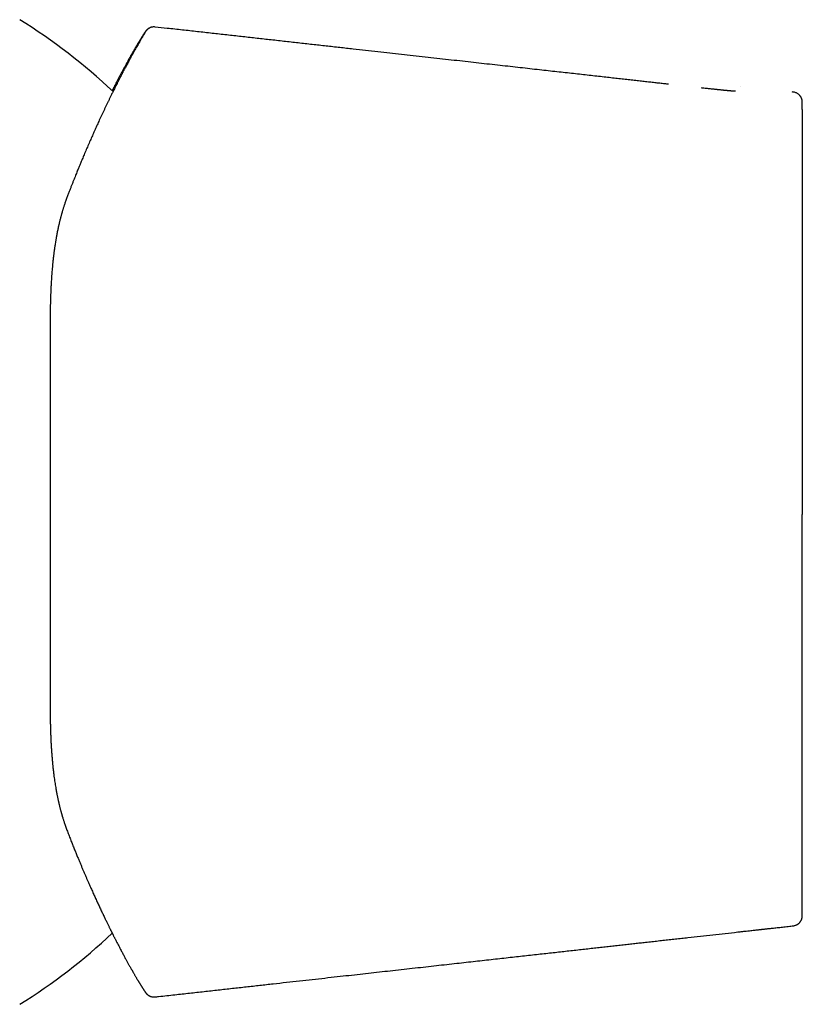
# Model space of a CAD drawing. Header units: millimetres. Extents: x 8 to 797, y 10 to 436.
# Tile 4 of 11: x 457 to 495, y 154 to 202. Entities that reach past the tile are written whole.
import ezdxf

# ---------------------------------------------------------------- set-up
doc = ezdxf.new("R2010")
doc.units = ezdxf.units.MM

msp = doc.modelspace()

# ---------------------------------------------------------------- linework, layer by layer
at = {"color": 7, "linetype": 'Continuous', "lineweight": 30}
for p, q in [((463.792, 201.56), (463.793, 201.561)), ((495.487, 197.828), (495.486, 197.851)), ((495.487, 197.525), (495.487, 197.828)), ((458.648, 168.589), (458.648, 168.576)), ((458.649, 168.448), (458.658, 167.559))]:
    msp.add_line(p, q, dxfattribs=at)
at = {"color": 7, "linetype": 'Continuous', "lineweight": 30, "flags": 128}
msp.add_lwpolyline([(458.648, 168.481), (458.648, 168.458), (458.648, 168.457), (458.648, 168.457)], dxfattribs=at)
at = {"color": 7, "linetype": 'Continuous', "lineweight": 30}
for start, end in [(46.5595, 58.2338), (301.7662, 313.3327)]:
    msp.add_arc((442.23, 177.813), 28.358, start, end, dxfattribs=at)
for points, knots in [([(463.795, 201.565), (463.777, 201.566), (463.743, 201.569), (463.694, 201.567), (463.648, 201.56), (463.607, 201.551), (463.571, 201.539), (463.539, 201.527), (463.512, 201.514), (463.49, 201.502), (463.474, 201.492), (463.46, 201.483), (463.441, 201.469), (463.419, 201.453), (463.398, 201.433), (463.382, 201.418), (463.371, 201.407), (463.366, 201.401), (463.36, 201.395), (463.355, 201.389), (463.35, 201.383), (463.346, 201.377), (463.341, 201.371), (463.335, 201.364), (463.329, 201.357), (463.324, 201.349), (463.317, 201.339), (463.308, 201.328), (463.299, 201.314), (463.289, 201.301), (463.278, 201.283), (463.262, 201.26), (463.242, 201.231), (463.221, 201.198), (463.201, 201.167), (463.184, 201.14), (463.169, 201.117), (463.155, 201.094), (463.141, 201.072), (463.127, 201.05), (463.114, 201.029), (463.102, 201.01), (463.093, 200.995), (463.084, 200.981), (463.075, 200.966), (463.064, 200.949), (463.053, 200.93), (463.04, 200.91), (463.026, 200.887), (463.012, 200.863), (462.996, 200.838), (462.98, 200.811), (462.962, 200.781), (462.943, 200.75), (462.923, 200.716), (462.902, 200.679), (462.878, 200.64), (462.854, 200.6), (462.831, 200.559), (462.806, 200.518), (462.781, 200.475), (462.756, 200.43), (462.731, 200.388), (462.708, 200.347), (462.686, 200.309), (462.666, 200.274), (462.648, 200.243), (462.631, 200.212), (462.613, 200.181), (462.593, 200.146), (462.573, 200.11), (462.551, 200.07), (462.524, 200.023), (462.492, 199.966), (462.455, 199.898), (462.414, 199.825), (462.374, 199.753), (462.336, 199.683), (462.301, 199.617), (462.264, 199.55), (462.227, 199.481), (462.19, 199.412), (462.146, 199.331), (462.096, 199.236), (462.039, 199.128), (461.983, 199.02), (461.928, 198.914), (461.873, 198.808), (461.831, 198.724), (461.799, 198.662), (461.78, 198.624), (461.761, 198.588), (461.745, 198.555), (461.73, 198.525), (461.716, 198.498), (461.704, 198.474), (461.695, 198.455), (461.69, 198.445), (461.688, 198.442)], [0, 0, 0, 0, 0.004409, 0.008595, 0.012511, 0.016115, 0.01938, 0.022286, 0.02529, 0.02778, 0.029912, 0.031946, 0.03389, 0.03836, 0.042282, 0.04568, 0.048594, 0.05151, 0.054914, 0.058888, 0.063437, 0.068562, 0.074264, 0.081727, 0.089994, 0.099009, 0.108039, 0.123658, 0.138631, 0.15296, 0.167026, 0.192219, 0.217509, 0.242699, 0.267335, 0.281154, 0.294785, 0.308228, 0.3211, 0.333009, 0.343956, 0.353941, 0.360282, 0.366935, 0.374197, 0.382067, 0.390546, 0.399633, 0.409327, 0.41963, 0.429983, 0.440885, 0.452335, 0.464333, 0.476878, 0.489595, 0.504047, 0.51791, 0.531185, 0.543873, 0.558211, 0.571717, 0.584391, 0.596233, 0.607244, 0.617425, 0.625492, 0.633565, 0.642147, 0.651237, 0.660835, 0.670941, 0.681555, 0.696979, 0.713363, 0.730708, 0.749014, 0.763043, 0.777589, 0.792377, 0.806917, 0.821202, 0.835231, 0.856778, 0.87772, 0.898051, 0.917767, 0.936863, 0.955335, 0.962421, 0.969201, 0.97541, 0.981046, 0.986108, 0.990598, 0.994841, 0.998401, 1, 1, 1, 1]), ([(488.926, 198.763), (488.922, 198.763), (488.841, 198.772), (488.682, 198.79), (488.445, 198.816), (488.199, 198.844), (487.943, 198.872), (487.675, 198.902), (487.396, 198.933), (487.108, 198.965), (486.811, 198.998), (486.503, 199.032), (486.187, 199.068), (485.854, 199.105), (485.505, 199.144), (485.139, 199.184), (484.763, 199.226), (484.376, 199.27), (483.978, 199.314), (483.57, 199.359), (483.151, 199.406), (482.714, 199.455), (482.26, 199.505), (481.787, 199.558), (481.302, 199.612), (480.806, 199.668), (480.298, 199.724), (479.779, 199.782), (479.248, 199.841), (478.706, 199.902), (478.151, 199.964), (477.585, 200.027), (477.008, 200.091), (476.43, 200.156), (475.853, 200.22), (475.277, 200.284), (474.69, 200.35), (474.093, 200.416), (473.473, 200.485), (472.83, 200.557), (472.163, 200.632), (471.484, 200.707), (470.794, 200.784), (470.092, 200.863), (469.392, 200.941), (468.695, 201.018), (468.001, 201.096), (467.297, 201.174), (466.583, 201.254), (465.858, 201.335), (465.123, 201.417), (464.433, 201.494), (463.988, 201.543), (463.792, 201.565)], [0, 0, 0, 0, 0.000563, 0.009617, 0.019033, 0.028809, 0.038946, 0.049663, 0.060756, 0.072224, 0.084069, 0.09629, 0.108886, 0.121859, 0.135997, 0.150557, 0.165538, 0.18094, 0.196763, 0.213007, 0.229673, 0.246759, 0.265111, 0.283926, 0.303202, 0.322941, 0.343142, 0.363806, 0.384931, 0.406519, 0.428569, 0.451082, 0.474057, 0.497494, 0.520015, 0.542947, 0.56629, 0.590044, 0.614209, 0.640288, 0.666829, 0.693832, 0.721298, 0.749226, 0.777616, 0.804807, 0.832409, 0.860422, 0.888847, 0.917682, 0.946928, 0.976585, 1, 1, 1, 1]), ([(463.29, 201.286), (463.29, 201.286), (463.29, 201.286), (463.289, 201.283), (463.285, 201.276), (463.277, 201.264), (463.266, 201.245), (463.251, 201.219), (463.232, 201.187), (463.209, 201.147), (463.181, 201.099), (463.15, 201.046), (463.116, 200.988), (463.078, 200.924), (463.035, 200.849), (462.985, 200.763), (462.929, 200.665), (462.868, 200.558), (462.803, 200.443), (462.734, 200.32), (462.66, 200.187), (462.583, 200.046), (462.512, 199.915), (462.449, 199.799), (462.395, 199.699), (462.35, 199.615), (462.315, 199.549), (462.291, 199.504), (462.267, 199.459), (462.243, 199.412), (462.218, 199.364), (462.194, 199.319), (462.172, 199.277), (462.153, 199.24), (462.135, 199.206), (462.119, 199.175), (462.106, 199.15), (462.095, 199.129), (462.086, 199.111), (462.076, 199.093), (462.066, 199.074), (462.053, 199.048), (462.037, 199.017), (462.017, 198.978), (461.996, 198.937), (461.973, 198.892), (461.95, 198.845), (461.92, 198.786), (461.883, 198.714), (461.84, 198.628), (461.795, 198.538), (461.741, 198.43), (461.68, 198.305), (461.612, 198.167), (461.549, 198.036), (461.488, 197.91), (461.427, 197.784), (461.367, 197.657), (461.285, 197.485), (461.183, 197.268), (461.066, 197.015), (460.955, 196.772), (460.85, 196.54), (460.744, 196.303), (460.637, 196.061), (460.529, 195.814), (460.42, 195.564), (460.318, 195.323), (460.221, 195.094), (460.151, 194.925), (460.1, 194.803), (460.068, 194.726), (460.034, 194.642), (459.996, 194.55), (459.956, 194.45), (459.913, 194.343), (459.867, 194.229), (459.818, 194.106), (459.766, 193.976), (459.712, 193.838), (459.656, 193.693), (459.597, 193.54), (459.536, 193.379), (459.494, 193.269), (459.472, 193.212)], [0, 0, 0, 0, 0.003886, 0.009143, 0.023757, 0.03829, 0.055478, 0.072539, 0.089398, 0.109648, 0.129509, 0.149032, 0.168511, 0.187981, 0.207438, 0.230345, 0.253244, 0.276148, 0.299048, 0.321946, 0.344889, 0.368062, 0.391503, 0.405433, 0.419766, 0.434545, 0.440474, 0.446473, 0.452543, 0.458683, 0.464894, 0.47094, 0.476063, 0.48074, 0.484966, 0.48874, 0.492062, 0.494357, 0.496392, 0.49851, 0.500838, 0.503377, 0.507545, 0.512139, 0.517014, 0.522155, 0.527562, 0.533235, 0.542241, 0.551842, 0.561823, 0.571631, 0.586637, 0.601151, 0.613922, 0.626294, 0.638504, 0.650712, 0.662919, 0.686899, 0.71088, 0.730692, 0.750508, 0.770339, 0.790179, 0.810025, 0.829827, 0.84932, 0.865847, 0.882108, 0.88733, 0.893044, 0.899261, 0.90598, 0.913203, 0.920929, 0.929158, 0.937891, 0.947127, 0.956867, 0.966923, 0.977464, 0.98849, 1, 1, 1, 1]), ([(488.926, 198.759), (488.926, 198.76), (488.926, 198.762), (488.926, 198.762), (488.926, 198.762)], [0, 0, 0, 0, 0.524519, 1, 1, 1, 1]), ([(492.456, 198.668), (492.456, 198.669), (492.456, 198.67), (492.456, 198.665), (492.456, 198.662)], [0, 0, 0, 0, 0.4600005, 1, 1, 1, 1]), ([(492.209, 198.42), (492.208, 198.419), (492.205, 198.419), (492.2, 198.419), (492.195, 198.419), (492.19, 198.419), (492.185, 198.419), (492.18, 198.419), (492.174, 198.419), (492.169, 198.42), (492.163, 198.42), (492.157, 198.42), (492.151, 198.42), (492.145, 198.42), (492.139, 198.421), (492.132, 198.421), (492.125, 198.421), (492.114, 198.422), (492.097, 198.423), (492.073, 198.424), (492.048, 198.426), (492.026, 198.428), (492.006, 198.429), (491.984, 198.431), (491.965, 198.433), (491.947, 198.434), (491.931, 198.436), (491.912, 198.437), (491.89, 198.439), (491.865, 198.441), (491.84, 198.444), (491.819, 198.446), (491.801, 198.448), (491.782, 198.45), (491.761, 198.452), (491.741, 198.454), (491.721, 198.456), (491.701, 198.458), (491.682, 198.459), (491.665, 198.461), (491.649, 198.463), (491.635, 198.464), (491.619, 198.466), (491.601, 198.468), (491.579, 198.47), (491.549, 198.473), (491.508, 198.478), (491.457, 198.483), (491.4, 198.489), (491.339, 198.495), (491.276, 198.502), (491.205, 198.51), (491.126, 198.518), (491.038, 198.528), (490.942, 198.538), (490.837, 198.549), (490.722, 198.562), (490.627, 198.572), (490.569, 198.578), (490.553, 198.58)], [0, 0, 0, 0, 0.036643, 0.071612, 0.104906, 0.136527, 0.166474, 0.194259, 0.220432, 0.244992, 0.26794, 0.289697, 0.309777, 0.328183, 0.344915, 0.360762, 0.376413, 0.391867, 0.427166, 0.461411, 0.494852, 0.514632, 0.534516, 0.554739, 0.576158, 0.598013, 0.621021, 0.644586, 0.668469, 0.692675, 0.717209, 0.730297, 0.74348, 0.756758, 0.770132, 0.783293, 0.795064, 0.805624, 0.81498, 0.823139, 0.829212, 0.834414, 0.838908, 0.843582, 0.848622, 0.854443, 0.861435, 0.869745, 0.879513, 0.887878, 0.897195, 0.907516, 0.918894, 0.931418, 0.945087, 0.959927, 0.975949, 0.993144, 1, 1, 1, 1]), ([(494.986, 198.385), (494.986, 198.387), (494.986, 198.39), (494.985, 198.389), (494.985, 198.389)], [0, 0, 0, 0, 0.765033, 1, 1, 1, 1]), ([(495.487, 197.851), (495.487, 197.853), (495.487, 197.857), (495.486, 197.865), (495.486, 197.874), (495.486, 197.884), (495.486, 197.894), (495.485, 197.904), (495.485, 197.914), (495.484, 197.925), (495.483, 197.935), (495.482, 197.944), (495.481, 197.953), (495.479, 197.961), (495.478, 197.97), (495.477, 197.976), (495.476, 197.983), (495.473, 197.994), (495.469, 198.013), (495.462, 198.037), (495.452, 198.066), (495.439, 198.096), (495.423, 198.127), (495.406, 198.157), (495.384, 198.187), (495.359, 198.218), (495.329, 198.248), (495.294, 198.278), (495.251, 198.309), (495.198, 198.337), (495.135, 198.361), (495.063, 198.378), (495.012, 198.383), (494.985, 198.386)], [0, 0, 0, 0, 0.035714, 0.109473, 0.176846, 0.237823, 0.292406, 0.340603, 0.382436, 0.417945, 0.447202, 0.465127, 0.479724, 0.491208, 0.500025, 0.503732, 0.507208, 0.514984, 0.528328, 0.548322, 0.569329, 0.59408, 0.619128, 0.644052, 0.668765, 0.699221, 0.729037, 0.760695, 0.798381, 0.841628, 0.889821, 0.942559, 1, 1, 1, 1]), ([(495.487, 197.525), (495.487, 197.523), (495.487, 197.518), (495.487, 197.511), (495.487, 197.507), (495.487, 197.5), (495.487, 197.489), (495.487, 197.476), (495.487, 197.457), (495.487, 197.432), (495.487, 197.399), (495.487, 197.357), (495.487, 197.305), (495.487, 197.242), (495.487, 197.169), (495.487, 197.086), (495.487, 196.992), (495.487, 196.89), (495.487, 196.781), (495.487, 196.665), (495.487, 196.54), (495.487, 196.406), (495.487, 196.26), (495.487, 196.102), (495.487, 195.931), (495.487, 195.751), (495.487, 195.561), (495.487, 195.362), (495.487, 195.158), (495.487, 194.949), (495.487, 194.736), (495.487, 194.515), (495.487, 194.287), (495.487, 194.05), (495.487, 193.807), (495.487, 193.555), (495.487, 193.296), (495.487, 193.03), (495.487, 192.759), (495.487, 192.482), (495.487, 192.2), (495.487, 191.912), (495.487, 191.61), (495.487, 191.293), (495.487, 190.961), (495.487, 190.622), (495.487, 190.276), (495.487, 189.924), (495.487, 189.572), (495.487, 189.221), (495.487, 188.872), (495.487, 188.517), (495.487, 188.158), (495.487, 187.794), (495.487, 187.425), (495.487, 187.051), (495.487, 186.673), (495.487, 186.292), (495.487, 185.908), (495.487, 185.523), (495.487, 185.136), (495.487, 184.747), (495.487, 184.352), (495.487, 183.951), (495.487, 183.546), (495.487, 183.137), (495.487, 182.726), (495.487, 182.315), (495.487, 181.905), (495.487, 181.495), (495.487, 181.084), (495.487, 180.645), (495.487, 180.178), (495.487, 179.684), (495.487, 179.188), (495.487, 178.691), (495.487, 178.194), (495.487, 177.862), (495.487, 177.696)], [0, 0, 0, 0, 0.024587, 0.049173, 0.07376, 0.098346, 0.111224, 0.124101, 0.13698, 0.14986, 0.162739, 0.175617, 0.188497, 0.201377, 0.214257, 0.227136, 0.240016, 0.252896, 0.265039, 0.277182, 0.289324, 0.301466, 0.313608, 0.326486, 0.339365, 0.352244, 0.365123, 0.378002, 0.390882, 0.403026, 0.415169, 0.427313, 0.439456, 0.4516, 0.463742, 0.475885, 0.488028, 0.50017, 0.512312, 0.524237, 0.536162, 0.548087, 0.560011, 0.572887, 0.585763, 0.59864, 0.611516, 0.624394, 0.637271, 0.649414, 0.661556, 0.673699, 0.685843, 0.697987, 0.710132, 0.722278, 0.734425, 0.746573, 0.758722, 0.770652, 0.782581, 0.794508, 0.806435, 0.818577, 0.830719, 0.84286, 0.855001, 0.867142, 0.879066, 0.890989, 0.902913, 0.914836, 0.92903, 0.943224, 0.957418, 0.971611, 0.985805, 1, 1, 1, 1]), ([(459.472, 193.212), (459.46, 193.18), (459.437, 193.118), (459.405, 193.028), (459.376, 192.944), (459.35, 192.867), (459.327, 192.796), (459.306, 192.728), (459.286, 192.665), (459.268, 192.607), (459.254, 192.558), (459.242, 192.518), (459.232, 192.483), (459.222, 192.451), (459.214, 192.421), (459.205, 192.39), (459.196, 192.355), (459.184, 192.311), (459.168, 192.254), (459.151, 192.186), (459.132, 192.114), (459.115, 192.044), (459.099, 191.978), (459.085, 191.917), (459.071, 191.859), (459.056, 191.792), (459.039, 191.714), (459.02, 191.625), (459.006, 191.554), (458.995, 191.501), (458.989, 191.468), (458.983, 191.44), (458.979, 191.419), (458.976, 191.403), (458.973, 191.386), (458.969, 191.364), (458.963, 191.334), (458.956, 191.294), (458.947, 191.245), (458.937, 191.188), (458.927, 191.127), (458.917, 191.066), (458.904, 190.991), (458.891, 190.904), (458.876, 190.808), (458.864, 190.722), (458.853, 190.644), (458.843, 190.573), (458.834, 190.504), (458.827, 190.446), (458.821, 190.399), (458.817, 190.363), (458.812, 190.327), (458.808, 190.293), (458.805, 190.263), (458.802, 190.241), (458.801, 190.226), (458.799, 190.214), (458.798, 190.201), (458.796, 190.185), (458.793, 190.16), (458.79, 190.125), (458.785, 190.079), (458.779, 190.023), (458.773, 189.959), (458.758, 189.814), (458.74, 189.6), (458.719, 189.32), (458.706, 189.119), (458.698, 188.987), (458.695, 188.926), (458.692, 188.87), (458.69, 188.818), (458.687, 188.771), (458.685, 188.729), (458.684, 188.693), (458.682, 188.664), (458.681, 188.64), (458.68, 188.617), (458.679, 188.588), (458.678, 188.553), (458.676, 188.511), (458.674, 188.462), (458.672, 188.4), (458.669, 188.325), (458.667, 188.239), (458.664, 188.154), (458.662, 188.073), (458.66, 187.996), (458.658, 187.924), (458.657, 187.848), (458.655, 187.77), (458.654, 187.691), (458.653, 187.615), (458.652, 187.534), (458.652, 187.446), (458.651, 187.349), (458.65, 187.246), (458.65, 187.14), (458.649, 187.036), (458.649, 186.937), (458.649, 186.873), (458.649, 186.842)], [0, 0, 0, 0, 0.0170826, 0.0329689, 0.047663, 0.0611687, 0.073489, 0.0846269, 0.0962391, 0.1062157, 0.1145598, 0.1212737, 0.1270347, 0.1324625, 0.1375609, 0.1423658, 0.1481492, 0.1555443, 0.1645493, 0.1771602, 0.1895294, 0.2011743, 0.2120963, 0.2222967, 0.2317767, 0.2405371, 0.2555314, 0.2701769, 0.2844903, 0.2904031, 0.2960259, 0.3005666, 0.3039596, 0.305926, 0.3085118, 0.3120668, 0.3165905, 0.3232384, 0.3312577, 0.3406471, 0.3507712, 0.3604928, 0.3697899, 0.3866837, 0.4019709, 0.4156541, 0.4277353, 0.4385655, 0.4493624, 0.4602301, 0.4658365, 0.4714615, 0.4771053, 0.4827139, 0.4874087, 0.4908811, 0.4930357, 0.4945177, 0.4964934, 0.499033, 0.5021363, 0.5080151, 0.5152291, 0.5237778, 0.5336607, 0.5448751, 0.5910633, 0.6319797, 0.672595, 0.6823855, 0.6914921, 0.6999148, 0.7076538, 0.7147093, 0.7210814, 0.7266629, 0.7310655, 0.7340091, 0.7372625, 0.7415342, 0.7468242, 0.7531324, 0.7604586, 0.7688027, 0.7808944, 0.7941278, 0.8068454, 0.8189185, 0.8303476, 0.8411329, 0.851275, 0.8641711, 0.8758536, 0.8868717, 0.898769, 0.9119126, 0.9260708, 0.9412441, 0.9571134, 0.972278, 0.9865734, 1, 1, 1, 1]), ([(458.653, 187.614), (458.653, 187.603), (458.653, 187.567), (458.652, 187.503), (458.651, 187.416), (458.65, 187.318), (458.649, 187.21), (458.649, 187.09), (458.648, 186.963), (458.648, 186.877), (458.648, 186.834)], [0, 0, 0, 0, 0.040861, 0.1384, 0.249912, 0.375399, 0.514865, 0.668313, 0.835751, 1, 1, 1, 1]), ([(458.647, 186.83), (458.647, 186.56), (458.647, 186.02), (458.647, 185.196), (458.647, 184.361), (458.647, 183.516), (458.647, 182.664), (458.647, 181.82), (458.647, 180.988), (458.647, 180.168), (458.647, 179.346), (458.647, 178.521), (458.647, 177.971), (458.647, 177.696)], [0, 0, 0, 0, 0.092942, 0.186022, 0.279223, 0.372524, 0.465905, 0.559344, 0.647478, 0.735626, 0.823772, 0.911901, 1, 1, 1, 1]), ([(458.647, 177.696), (458.647, 177.344), (458.647, 176.641), (458.647, 175.592), (458.647, 174.552), (458.647, 173.52), (458.647, 172.504), (458.647, 171.502), (458.647, 170.517), (458.647, 169.54), (458.647, 168.9), (458.647, 168.579)], [0, 0, 0, 0, 0.11286, 0.22506, 0.33679, 0.448241, 0.559608, 0.669091, 0.778864, 0.889107, 1, 1, 1, 1]), ([(495.487, 158.098), (495.487, 158.098), (495.487, 158.098), (495.487, 158.102), (495.487, 158.111), (495.487, 158.125), (495.487, 158.145), (495.487, 158.174), (495.487, 158.211), (495.487, 158.259), (495.487, 158.317), (495.487, 158.386), (495.487, 158.465), (495.487, 158.554), (495.487, 158.652), (495.487, 158.757), (495.487, 158.869), (495.487, 158.99), (495.487, 159.12), (495.487, 159.262), (495.487, 159.416), (495.487, 159.582), (495.487, 159.758), (495.487, 159.944), (495.487, 160.139), (495.487, 160.34), (495.487, 160.545), (495.487, 160.754), (495.487, 160.971), (495.487, 161.196), (495.487, 161.428), (495.487, 161.669), (495.487, 161.917), (495.487, 162.172), (495.487, 162.435), (495.487, 162.703), (495.487, 162.977), (495.487, 163.255), (495.487, 163.54), (495.487, 163.84), (495.487, 164.153), (495.487, 164.482), (495.487, 164.818), (495.487, 165.161), (495.487, 165.511), (495.487, 165.86), (495.487, 166.209), (495.487, 166.555), (495.487, 166.908), (495.487, 167.265), (495.487, 167.627), (495.487, 167.993), (495.487, 168.365), (495.487, 168.741), (495.487, 169.121), (495.487, 169.503), (495.487, 169.886), (495.487, 170.271), (495.487, 170.659), (495.487, 171.052), (495.487, 171.451), (495.487, 171.856), (495.487, 172.263), (495.487, 172.673), (495.487, 173.083), (495.487, 173.492), (495.487, 173.901), (495.487, 174.311), (495.487, 174.75), (495.487, 175.216), (495.487, 175.71), (495.487, 176.205), (495.487, 176.702), (495.487, 177.199), (495.487, 177.53), (495.487, 177.696)], [0, 0, 0, 0, 0.004453, 0.018671, 0.03289, 0.04711, 0.061331, 0.075551, 0.08977, 0.103991, 0.118213, 0.132434, 0.146654, 0.160875, 0.175096, 0.188504, 0.201911, 0.215318, 0.228724, 0.242131, 0.25635, 0.27057, 0.28479, 0.29901, 0.313231, 0.327452, 0.34086, 0.354268, 0.367676, 0.381084, 0.394492, 0.407899, 0.421307, 0.434714, 0.448121, 0.461527, 0.474694, 0.487861, 0.501027, 0.514192, 0.52841, 0.542627, 0.556844, 0.571061, 0.58528, 0.599499, 0.612905, 0.626312, 0.63972, 0.653128, 0.666537, 0.679946, 0.693357, 0.706769, 0.720183, 0.733597, 0.746769, 0.75994, 0.77311, 0.786278, 0.799685, 0.813091, 0.826497, 0.839902, 0.853307, 0.866472, 0.879638, 0.892803, 0.905968, 0.92164, 0.937311, 0.952983, 0.968655, 0.984327, 1, 1, 1, 1]), ([(458.649, 168.567), (458.649, 168.531), (458.649, 168.461), (458.649, 168.359), (458.65, 168.264), (458.65, 168.173), (458.651, 168.089), (458.652, 168.007), (458.653, 167.922), (458.654, 167.828), (458.655, 167.724), (458.656, 167.617), (458.658, 167.51), (458.66, 167.406), (458.662, 167.304), (458.665, 167.207), (458.668, 167.116), (458.67, 167.036), (458.673, 166.966), (458.675, 166.906), (458.677, 166.852), (458.679, 166.806), (458.68, 166.771), (458.681, 166.746), (458.682, 166.724), (458.683, 166.7), (458.685, 166.667), (458.687, 166.626), (458.69, 166.561), (458.695, 166.474), (458.702, 166.339), (458.712, 166.173), (458.726, 165.979), (458.741, 165.785), (458.754, 165.638), (458.763, 165.536), (458.769, 165.478), (458.775, 165.421), (458.78, 165.366), (458.785, 165.317), (458.79, 165.277), (458.793, 165.244), (458.796, 165.217), (458.799, 165.193), (458.802, 165.171), (458.805, 165.145), (458.809, 165.109), (458.814, 165.064), (458.821, 165.011), (458.832, 164.922), (458.848, 164.801), (458.869, 164.656), (458.889, 164.519), (458.91, 164.388), (458.932, 164.264), (458.948, 164.169), (458.961, 164.104), (458.968, 164.067), (458.974, 164.035), (458.98, 164.004), (458.986, 163.97), (458.994, 163.93), (459.004, 163.884), (459.014, 163.833), (459.025, 163.779), (459.037, 163.726), (459.048, 163.677), (459.058, 163.63), (459.068, 163.586), (459.078, 163.545), (459.087, 163.505), (459.097, 163.462), (459.109, 163.414), (459.123, 163.359), (459.138, 163.299), (459.154, 163.236), (459.17, 163.177), (459.184, 163.126), (459.195, 163.086), (459.203, 163.056), (459.21, 163.032), (459.217, 163.009), (459.224, 162.983), (459.232, 162.955), (459.241, 162.924), (459.252, 162.888), (459.265, 162.846), (459.28, 162.795), (459.299, 162.737), (459.32, 162.671), (459.344, 162.598), (459.371, 162.517), (459.402, 162.429), (459.436, 162.334), (459.46, 162.269), (459.473, 162.235)], [0, 0, 0, 0, 0.0158854, 0.0304525, 0.0442563, 0.0573585, 0.0698416, 0.0806497, 0.0930112, 0.1069287, 0.1224039, 0.1394379, 0.1548239, 0.1710352, 0.18661, 0.2013189, 0.2151631, 0.2281436, 0.2377376, 0.2467996, 0.2552453, 0.2622071, 0.2674581, 0.2709984, 0.2735735, 0.277319, 0.2822588, 0.2883931, 0.2957221, 0.3117129, 0.3278793, 0.3571519, 0.3869459, 0.4167007, 0.4459054, 0.4549707, 0.4639819, 0.4729391, 0.4817256, 0.4895835, 0.4954826, 0.5005949, 0.5049199, 0.5084573, 0.5114874, 0.5153066, 0.5210297, 0.5280759, 0.5364461, 0.546142, 0.5703312, 0.5933977, 0.6153393, 0.6362007, 0.6561857, 0.6753163, 0.6822002, 0.6882143, 0.6933574, 0.6978533, 0.7033397, 0.7101457, 0.7174626, 0.7258689, 0.7351727, 0.74402, 0.7521485, 0.7595569, 0.767362, 0.7741635, 0.7803133, 0.7872926, 0.7954401, 0.8046261, 0.8148532, 0.8260072, 0.8362438, 0.8449237, 0.8520431, 0.8565313, 0.8602966, 0.8643245, 0.8687225, 0.873491, 0.878582, 0.884726, 0.8921332, 0.9008066, 0.9109661, 0.9224523, 0.9352706, 0.949427, 0.9649285, 0.9817832, 1, 1, 1, 1]), ([(459.473, 162.235), (459.502, 162.158), (459.56, 162.007), (459.645, 161.787), (459.728, 161.575), (459.809, 161.373), (459.887, 161.179), (459.961, 160.997), (460.031, 160.826), (460.098, 160.666), (460.162, 160.512), (460.224, 160.366), (460.286, 160.22), (460.347, 160.077), (460.408, 159.936), (460.467, 159.802), (460.522, 159.675), (460.575, 159.556), (460.625, 159.444), (460.672, 159.338), (460.718, 159.235), (460.764, 159.133), (460.81, 159.031), (460.856, 158.931), (460.902, 158.829), (460.949, 158.728), (460.997, 158.625), (461.058, 158.493), (461.134, 158.332), (461.224, 158.141), (461.296, 157.99), (461.35, 157.878), (461.386, 157.804), (461.422, 157.73), (461.457, 157.658), (461.49, 157.59), (461.52, 157.528), (461.549, 157.469), (461.576, 157.415), (461.6, 157.366), (461.622, 157.322), (461.64, 157.285), (461.654, 157.257), (461.665, 157.235), (461.673, 157.218), (461.681, 157.203), (461.689, 157.187), (461.699, 157.167), (461.711, 157.144), (461.725, 157.115), (461.742, 157.081), (461.762, 157.042), (461.784, 156.998), (461.808, 156.952), (461.844, 156.882), (461.891, 156.789), (461.949, 156.676), (462.009, 156.561), (462.07, 156.445), (462.124, 156.343), (462.171, 156.254), (462.212, 156.179), (462.252, 156.103), (462.293, 156.028), (462.332, 155.955), (462.371, 155.884), (462.409, 155.816), (462.445, 155.75), (462.479, 155.689), (462.51, 155.632), (462.54, 155.58), (462.567, 155.532), (462.591, 155.488), (462.614, 155.447), (462.634, 155.412), (462.652, 155.381), (462.668, 155.353), (462.685, 155.323), (462.703, 155.292), (462.724, 155.256), (462.748, 155.214), (462.775, 155.167), (462.802, 155.12), (462.83, 155.072), (462.859, 155.023), (462.888, 154.973), (462.916, 154.927), (462.94, 154.886), (462.962, 154.85), (462.982, 154.817), (463.001, 154.785), (463.019, 154.755), (463.037, 154.725), (463.053, 154.699), (463.067, 154.676), (463.08, 154.656), (463.091, 154.637), (463.102, 154.621), (463.112, 154.604), (463.123, 154.586), (463.135, 154.567), (463.147, 154.548), (463.159, 154.529), (463.171, 154.51), (463.183, 154.491), (463.198, 154.468), (463.215, 154.441), (463.235, 154.412), (463.252, 154.385), (463.267, 154.363), (463.278, 154.346), (463.287, 154.333), (463.295, 154.321), (463.303, 154.31), (463.309, 154.301), (463.314, 154.294), (463.319, 154.287), (463.324, 154.28), (463.329, 154.274), (463.334, 154.267), (463.339, 154.261), (463.344, 154.255), (463.349, 154.249), (463.354, 154.242), (463.359, 154.236), (463.365, 154.23), (463.371, 154.223), (463.382, 154.212), (463.397, 154.196), (463.419, 154.177), (463.442, 154.16), (463.463, 154.145), (463.482, 154.133), (463.507, 154.119), (463.537, 154.104), (463.571, 154.09), (463.607, 154.079), (463.648, 154.069), (463.694, 154.063), (463.743, 154.061), (463.777, 154.063), (463.795, 154.065)], [0, 0, 0, 0, 0.015083, 0.02972, 0.043918, 0.057679, 0.071009, 0.08391, 0.095684, 0.107083, 0.118108, 0.128762, 0.139046, 0.150088, 0.160673, 0.170803, 0.180477, 0.189698, 0.198465, 0.206781, 0.214644, 0.223077, 0.231163, 0.239362, 0.247685, 0.256136, 0.264718, 0.273432, 0.289746, 0.306496, 0.323677, 0.330472, 0.337331, 0.344253, 0.351145, 0.357596, 0.36356, 0.369035, 0.374495, 0.379364, 0.383642, 0.38733, 0.390427, 0.39228, 0.393905, 0.395349, 0.396914, 0.398891, 0.40128, 0.40408, 0.407636, 0.41169, 0.416241, 0.421253, 0.426418, 0.438469, 0.450951, 0.463861, 0.477195, 0.49095, 0.500183, 0.5096, 0.519205, 0.528998, 0.53872, 0.548064, 0.557805, 0.567097, 0.575941, 0.584337, 0.592285, 0.599654, 0.606592, 0.613097, 0.619169, 0.623729, 0.628429, 0.633462, 0.638827, 0.644524, 0.652488, 0.661022, 0.670128, 0.679352, 0.689097, 0.699363, 0.710151, 0.718711, 0.72686, 0.734593, 0.741909, 0.750076, 0.757652, 0.764636, 0.77103, 0.776832, 0.782042, 0.78678, 0.791893, 0.797423, 0.803371, 0.809736, 0.816374, 0.823175, 0.830083, 0.837098, 0.849889, 0.863019, 0.876286, 0.889275, 0.897389, 0.905384, 0.913358, 0.921726, 0.926285, 0.930966, 0.935769, 0.940693, 0.945593, 0.950118, 0.954076, 0.95768, 0.960931, 0.96383, 0.966491, 0.968769, 0.970712, 0.972509, 0.974581, 0.976955, 0.979645, 0.981111, 0.982659, 0.984395, 0.986599, 0.988344, 0.990307, 0.992474, 0.994829, 0.997348, 1, 1, 1, 1]), ([(494.985, 157.539), (495.005, 157.542), (495.046, 157.546), (495.101, 157.556), (495.153, 157.571), (495.186, 157.585), (495.205, 157.594), (495.213, 157.598), (495.22, 157.601), (495.227, 157.605), (495.236, 157.61), (495.245, 157.615), (495.256, 157.622), (495.269, 157.631), (495.282, 157.64), (495.296, 157.651), (495.309, 157.661), (495.325, 157.676), (495.346, 157.695), (495.368, 157.719), (495.387, 157.743), (495.403, 157.766), (495.417, 157.789), (495.43, 157.811), (495.44, 157.832), (495.449, 157.851), (495.458, 157.875), (495.466, 157.901), (495.472, 157.926), (495.476, 157.944), (495.478, 157.956), (495.48, 157.971), (495.483, 157.988), (495.484, 158.007), (495.485, 158.021), (495.486, 158.029), (495.486, 158.03), (495.486, 158.033), (495.486, 158.037), (495.486, 158.043), (495.486, 158.052), (495.486, 158.062), (495.487, 158.074), (495.487, 158.086), (495.487, 158.094), (495.487, 158.098)], [0, 0, 0, 0, 0.05561, 0.1118464, 0.1687824, 0.2265283, 0.2369744, 0.2474522, 0.2579625, 0.2685065, 0.280323, 0.2965545, 0.3173575, 0.345509, 0.3758536, 0.4030585, 0.4270897, 0.4479972, 0.4881946, 0.5237693, 0.554835, 0.5814915, 0.6042333, 0.6227337, 0.6386686, 0.6541498, 0.669244, 0.6979419, 0.7256911, 0.7462875, 0.7666293, 0.7860506, 0.8001299, 0.8141019, 0.8282443, 0.8291727, 0.8299254, 0.8310245, 0.8390421, 0.8529561, 0.8727972, 0.8985776, 0.9303029, 0.9679736, 1, 1, 1, 1]), ([(463.793, 154.065), (463.85, 154.071), (464.172, 154.107), (464.734, 154.17), (465.475, 154.252), (466.184, 154.331), (466.882, 154.409), (467.571, 154.486), (468.249, 154.562), (468.917, 154.636), (469.574, 154.709), (470.222, 154.782), (470.859, 154.853), (471.486, 154.923), (472.102, 154.991), (472.697, 155.058), (473.271, 155.122), (473.825, 155.183), (474.369, 155.244), (474.904, 155.304), (475.441, 155.364), (475.978, 155.424), (476.516, 155.484), (477.043, 155.542), (477.561, 155.6), (478.068, 155.657), (478.555, 155.711), (479.024, 155.763), (479.474, 155.813), (479.915, 155.863), (480.347, 155.911), (480.769, 155.958), (481.183, 156.004), (481.588, 156.049), (481.983, 156.093), (482.369, 156.136), (482.745, 156.178), (483.109, 156.219), (483.461, 156.258), (483.806, 156.296), (484.146, 156.334), (484.484, 156.372), (484.817, 156.409), (485.141, 156.445), (485.456, 156.48), (485.76, 156.514), (486.055, 156.547), (486.349, 156.58), (486.642, 156.613), (486.932, 156.645), (487.211, 156.676), (487.478, 156.706), (487.756, 156.737), (488.046, 156.769), (488.354, 156.803), (488.66, 156.838), (488.967, 156.872), (489.273, 156.906), (489.579, 156.94), (489.987, 156.985), (490.496, 157.042), (491.105, 157.11), (491.715, 157.178), (492.177, 157.229), (492.494, 157.264), (492.66, 157.283), (492.819, 157.3), (492.956, 157.316), (493.073, 157.328), (493.172, 157.339), (493.262, 157.349), (493.339, 157.358), (493.403, 157.365), (493.456, 157.371), (493.5, 157.376), (493.538, 157.38), (493.574, 157.384), (493.618, 157.389), (493.67, 157.395), (493.73, 157.401), (493.8, 157.409), (493.882, 157.418), (493.976, 157.428), (494.08, 157.44), (494.193, 157.452), (494.316, 157.466), (494.446, 157.48), (494.582, 157.495), (494.725, 157.511), (494.86, 157.526), (494.948, 157.535), (494.985, 157.539)], [0, 0, 0, 0, 0.0054401, 0.0307656, 0.0536405, 0.0761899, 0.098414, 0.1203127, 0.141886, 0.1631338, 0.1840563, 0.2046534, 0.2249251, 0.2448714, 0.2644923, 0.2837878, 0.3016827, 0.3192884, 0.3366047, 0.3536318, 0.3703696, 0.3878058, 0.4049166, 0.421702, 0.438162, 0.4542966, 0.4701059, 0.4847137, 0.4990323, 0.5130617, 0.5268018, 0.5402526, 0.5534143, 0.5662866, 0.5788698, 0.5911637, 0.6031684, 0.6146772, 0.625907, 0.6368578, 0.6475296, 0.6584537, 0.6690691, 0.6793758, 0.6893739, 0.6990634, 0.7084443, 0.7175166, 0.7271397, 0.7363894, 0.7452658, 0.7537688, 0.7618984, 0.7717688, 0.7815226, 0.7912802, 0.8010422, 0.810809, 0.8205813, 0.8303595, 0.8498245, 0.869319, 0.888847, 0.9084121, 0.9138975, 0.9193548, 0.9244844, 0.9292118, 0.9326445, 0.9358298, 0.9387682, 0.9414605, 0.9433368, 0.9450727, 0.9466775, 0.9476533, 0.9489115, 0.9504538, 0.9522812, 0.9543941, 0.9567929, 0.9598191, 0.9632041, 0.9669477, 0.9710499, 0.9755105, 0.9803293, 0.9852004, 0.9903895, 0.9958961, 1, 1, 1, 1])]:
    msp.add_open_spline(points, degree=3, knots=knots, dxfattribs=at)

doc.saveas('drawing.dxf')
